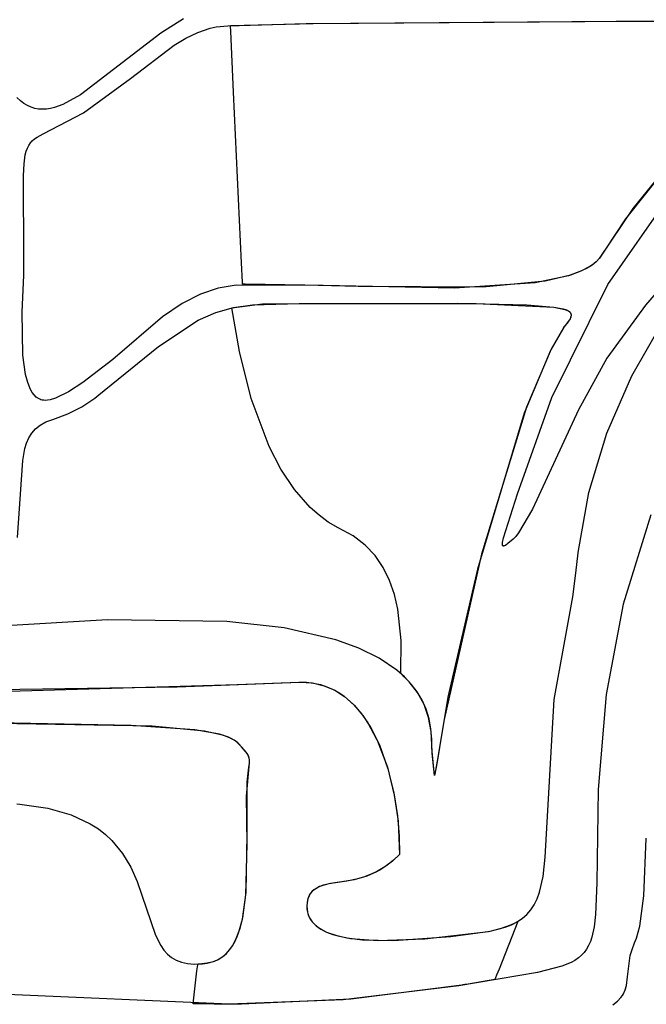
# Model space of a CAD drawing. Extents: x -74.1 to 10.8, y -36.7 to 44.6.
# Tile 177 of 199: x -23.8 to -22.4, y 0.1 to 2.3. Entities that reach past the tile are written whole.
import ezdxf

# ---------------------------------------------------------------- set-up
doc = ezdxf.new("R2010")
doc.units = 0

msp = doc.modelspace()

# ---------------------------------------------------------------- linework, layer by layer
at = {"layer": 'Layer 1', "color": 7, "linetype": 'CONTINUOUS'}
for p, q in [((-23.405836, 2.349716), (-23.456787, 2.317578)), ((-23.331652, 2.331692), (-23.305433, 2.334372)), ((-23.305433, 2.334372), (-23.128811, 2.339385)), ((-23.29963, 2.334496), (-23.299637, 2.334643)), ((-23.299588, 2.333597), (-23.29963, 2.334496)), ((-23.299621, 2.334649), (-23.112914, 2.339665)), ((-23.128811, 2.339385), (-22.429894, 2.344782)), ((-23.112914, 2.339665), (-22.397723, 2.344841)), ((-22.429894, 2.344782), (-21.567932, 2.34478)), ((-22.397723, 2.344841), (-21.530968, 2.344505)), ((-23.456787, 2.317578), (-23.63841, 2.178538)), ((-23.400236, 2.306098), (-23.373055, 2.319191)), ((-23.373055, 2.319191), (-23.34551, 2.328616)), ((-23.34551, 2.328616), (-23.331652, 2.331692)), ((-23.299071, 2.322395), (-23.299588, 2.333597)), ((-23.292689, 2.184355), (-23.299071, 2.322395)), ((-23.524931, 2.21504), (-23.426888, 2.290179)), ((-23.426888, 2.290179), (-23.400236, 2.306098)), ((-23.631003, 2.137846), (-23.524931, 2.21504)), ((-23.63841, 2.178538), (-23.677948, 2.156717)), ((-23.274865, 1.798845), (-23.292689, 2.184355)), ((-23.773716, 2.164852), (-23.781448, 2.172103)), ((-23.765819, 2.158848), (-23.773716, 2.164852)), ((-23.757757, 2.154042), (-23.765819, 2.158848)), ((-23.677948, 2.156717), (-23.696792, 2.149887)), ((-23.749531, 2.150387), (-23.757757, 2.154042)), ((-23.741142, 2.147834), (-23.749531, 2.150387)), ((-23.732592, 2.146333), (-23.741142, 2.147834)), ((-23.723881, 2.145837), (-23.732592, 2.146333)), ((-23.71501, 2.146296), (-23.723881, 2.145837)), ((-23.722464, 2.090408), (-23.631003, 2.137846)), ((-23.70598, 2.147662), (-23.71501, 2.146296)), ((-23.696792, 2.149887), (-23.70598, 2.147662)), ((-23.736105, 2.082769), (-23.722464, 2.090408)), ((-23.754759, 2.064224), (-23.751065, 2.069641)), ((-23.751065, 2.069641), (-23.746754, 2.074438)), ((-23.746754, 2.074438), (-23.741782, 2.078764)), ((-23.741782, 2.078764), (-23.736105, 2.082769)), ((-23.762573, 2.042772), (-23.76047, 2.050938)), ((-23.76047, 2.050938), (-23.757879, 2.05804)), ((-23.757879, 2.05804), (-23.754759, 2.064224)), ((-23.766997, 1.996473), (-23.765496, 2.022646)), ((-23.765496, 2.022646), (-23.762573, 2.042772)), ((-22.304982, 2.028967), (-22.408401, 1.898642)), ((-22.308504, 2.025064), (-22.392026, 1.92155)), ((-23.76575, 1.807503), (-23.766997, 1.996473)), ((-22.448279, 1.749906), (-22.286511, 1.982632)), ((-22.392026, 1.92155), (-22.467878, 1.809013)), ((-22.408401, 1.898642), (-22.455541, 1.828013)), ((-22.233997, 1.853294), (-22.363373, 1.703937)), ((-22.455541, 1.828013), (-22.467227, 1.809867)), ((-23.766163, 1.770767), (-23.76575, 1.807503)), ((-22.474617, 1.801631), (-22.483888, 1.794059)), ((-22.473792, 1.802425), (-22.480917, 1.796263)), ((-22.467227, 1.809867), (-22.474617, 1.801631)), ((-22.467878, 1.809013), (-22.473792, 1.802425)), ((-23.272862, 1.755519), (-23.274865, 1.798845)), ((-22.507613, 1.780802), (-22.537486, 1.769889)), ((-22.508969, 1.780202), (-22.532649, 1.771384)), ((-22.489193, 1.790514), (-22.508969, 1.780202)), ((-22.494925, 1.787125), (-22.507613, 1.780802)), ((-22.483888, 1.794059), (-22.494925, 1.787125)), ((-22.480917, 1.796263), (-22.489193, 1.790514)), ((-23.769713, 1.688365), (-23.766163, 1.770767)), ((-22.589848, 1.757806), (-22.730467, 1.743923)), ((-22.537486, 1.769889), (-22.612007, 1.754268)), ((-22.532649, 1.771384), (-22.589848, 1.757806)), ((-23.32741, 1.741627), (-23.367572, 1.728255)), ((-23.286897, 1.748889), (-23.32741, 1.741627)), ((-23.090255, 1.747732), (-23.286897, 1.748889)), ((-23.272679, 1.751559), (-23.272862, 1.755519)), ((-23.272642, 1.75075), (-23.272679, 1.751559)), ((-23.272638, 1.750673), (-23.272642, 1.75075)), ((-23.272485, 1.75066), (-23.272599, 1.750651)), ((-23.272027, 1.750695), (-23.272485, 1.75066)), ((-23.270195, 1.750829), (-23.272027, 1.750695)), ((-23.266515, 1.751072), (-23.270195, 1.750829)), ((-23.131949, 1.748808), (-23.266515, 1.751072)), ((-23.011523, 1.745577), (-23.131949, 1.748808)), ((-22.794509, 1.742074), (-23.090255, 1.747732)), ((-22.730467, 1.743923), (-23.011523, 1.745577)), ((-22.612007, 1.754268), (-22.794509, 1.742074)), ((-22.574692, 1.494837), (-22.448279, 1.749906)), ((-23.367572, 1.728255), (-23.408939, 1.707228)), ((-23.408939, 1.707228), (-23.453065, 1.677)), ((-23.332853, 1.686965), (-23.292987, 1.698273)), ((-23.296637, 1.697648), (-23.227625, 1.70643)), ((-23.279648, 1.598766), (-23.296637, 1.697648)), ((-23.292987, 1.698273), (-23.250186, 1.704592)), ((-23.250186, 1.704592), (-23.144768, 1.707389)), ((-23.227625, 1.70643), (-22.787935, 1.707811)), ((-23.144768, 1.707389), (-22.745713, 1.707642)), ((-22.787935, 1.707811), (-22.630897, 1.704432)), ((-22.745713, 1.707642), (-22.570477, 1.699045)), ((-22.630897, 1.704432), (-22.570411, 1.699035)), ((-22.570477, 1.699045), (-22.545624, 1.694016)), ((-22.570411, 1.699035), (-22.549444, 1.695082)), ((-22.549444, 1.695082), (-22.541875, 1.69275)), ((-22.545624, 1.694016), (-22.541302, 1.69253)), ((-22.541875, 1.69275), (-22.538894, 1.69149)), ((-22.541302, 1.69253), (-22.537817, 1.690947)), ((-22.538894, 1.69149), (-22.536476, 1.690166)), ((-22.537817, 1.690947), (-22.536401, 1.690118)), ((-22.536476, 1.690166), (-22.535486, 1.68948)), ((-22.536401, 1.690118), (-22.53521, 1.689264)), ((-22.535486, 1.68948), (-22.534644, 1.688776)), ((-22.53521, 1.689264), (-22.534248, 1.688384)), ((-22.363373, 1.703937), (-22.450441, 1.584015)), ((-23.76803, 1.590891), (-23.769713, 1.688365)), ((-23.453065, 1.677), (-23.565402, 1.581245)), ((-23.462387, 1.610285), (-23.37254, 1.669385)), ((-23.37254, 1.669385), (-23.332853, 1.686965)), ((-22.536939, 1.6675), (-22.544855, 1.65763)), ((-22.535675, 1.669344), (-22.540498, 1.662868)), ((-22.533577, 1.672903), (-22.536939, 1.6675)), ((-22.533681, 1.672703), (-22.535675, 1.669344)), ((-22.534644, 1.688776), (-22.533954, 1.688056)), ((-22.534248, 1.688384), (-22.533303, 1.68722)), ((-22.533954, 1.688056), (-22.533308, 1.687227)), ((-22.532188, 1.676073), (-22.533681, 1.672703)), ((-22.532352, 1.675627), (-22.533577, 1.672903)), ((-22.533308, 1.687227), (-22.532533, 1.686036)), ((-22.533303, 1.68722), (-22.532374, 1.685741)), ((-22.532533, 1.686036), (-22.531951, 1.684813)), ((-22.532374, 1.685741), (-22.531736, 1.684214)), ((-22.531547, 1.678329), (-22.532352, 1.675627)), ((-22.531682, 1.677747), (-22.532188, 1.676073)), ((-22.531951, 1.684813), (-22.53155, 1.683561)), ((-22.531736, 1.684214), (-22.531368, 1.682644)), ((-22.531362, 1.679404), (-22.531682, 1.677747)), ((-22.53155, 1.683561), (-22.531321, 1.682283)), ((-22.53133, 1.679664), (-22.531547, 1.678329)), ((-22.531368, 1.682644), (-22.531251, 1.681039)), ((-22.531251, 1.681039), (-22.531362, 1.679404)), ((-22.531251, 1.680983), (-22.53133, 1.679664)), ((-22.531321, 1.682283), (-22.531251, 1.680983)), ((-22.394226, 1.544076), (-22.32389, 1.667104)), ((-22.548651, 1.652627), (-22.578121, 1.600956)), ((-22.548718, 1.652526), (-22.576546, 1.604074)), ((-22.548636, 1.65265), (-22.548718, 1.652526)), ((-22.548593, 1.652719), (-22.548626, 1.652666)), ((-22.548516, 1.65284), (-22.5486, 1.652708)), ((-22.548007, 1.653596), (-22.548593, 1.652719)), ((-22.548156, 1.653381), (-22.548516, 1.65284)), ((-22.547331, 1.654528), (-22.548156, 1.653381)), ((-22.544855, 1.65763), (-22.548007, 1.653596)), ((-22.545328, 1.657056), (-22.547331, 1.654528)), ((-22.540498, 1.662868), (-22.545328, 1.657056)), ((-23.584557, 1.510716), (-23.462387, 1.610285)), ((-22.578121, 1.600956), (-22.636839, 1.459966)), ((-22.576546, 1.604074), (-22.632081, 1.473039)), ((-23.761966, 1.547389), (-23.76803, 1.590891)), ((-23.565402, 1.581245), (-23.633068, 1.528823)), ((-23.252789, 1.492668), (-23.279648, 1.598766)), ((-22.450441, 1.584015), (-22.514434, 1.467224)), ((-23.757059, 1.528851), (-23.761966, 1.547389)), ((-22.450321, 1.41456), (-22.394226, 1.544076)), ((-23.750684, 1.513183), (-23.757059, 1.528851)), ((-23.746895, 1.506594), (-23.750684, 1.513183)), ((-23.633068, 1.528823), (-23.665374, 1.507986)), ((-23.742678, 1.500927), (-23.746895, 1.506594)), ((-23.738013, 1.496249), (-23.742678, 1.500927)), ((-23.735506, 1.494302), (-23.738013, 1.496249)), ((-23.732879, 1.492628), (-23.735506, 1.494302)), ((-23.73013, 1.491236), (-23.732879, 1.492628)), ((-23.727256, 1.490133), (-23.73013, 1.491236)), ((-23.724254, 1.489329), (-23.727256, 1.490133)), ((-23.721123, 1.488831), (-23.724254, 1.489329)), ((-23.706791, 1.489967), (-23.712507, 1.488973)), ((-23.694229, 1.493822), (-23.706791, 1.489967)), ((-23.665374, 1.507986), (-23.694229, 1.493822)), ((-23.635348, 1.474201), (-23.60592, 1.493714)), ((-23.60592, 1.493714), (-23.59192, 1.50458)), ((-23.59192, 1.50458), (-23.585086, 1.510266)), ((-23.585086, 1.510266), (-23.584662, 1.510627)), ((-23.584662, 1.510627), (-23.584557, 1.510716)), ((-23.212218, 1.384526), (-23.252789, 1.492668)), ((-22.652048, 1.277686), (-22.574692, 1.494837)), ((-23.717859, 1.488649), (-23.721123, 1.488831)), ((-23.712507, 1.488973), (-23.717859, 1.488649)), ((-23.666867, 1.458023), (-23.635348, 1.474201)), ((-22.632081, 1.473039), (-22.733251, 1.141802)), ((-22.514434, 1.467224), (-22.618179, 1.243281)), ((-23.715976, 1.439884), (-23.700759, 1.445612)), ((-23.700759, 1.445612), (-23.666867, 1.458023)), ((-22.636839, 1.459966), (-22.742212, 1.107342)), ((-23.747816, 1.41473), (-23.739283, 1.424336)), ((-23.739283, 1.424336), (-23.728743, 1.432757)), ((-23.728743, 1.432757), (-23.715976, 1.439884)), ((-23.759749, 1.392388), (-23.754564, 1.404045)), ((-23.754564, 1.404045), (-23.747816, 1.41473)), ((-22.491125, 1.2808), (-22.450321, 1.41456)), ((-23.768133, 1.352662), (-23.763591, 1.379867)), ((-23.763591, 1.379867), (-23.759749, 1.392388)), ((-23.185933, 1.33375), (-23.212218, 1.384526)), ((-23.780439, 1.179378), (-23.768133, 1.352662)), ((-23.155192, 1.287339), (-23.185933, 1.33375)), ((-23.119652, 1.246916), (-23.155192, 1.287339)), ((-22.684053, 1.178597), (-22.652048, 1.277686)), ((-22.515591, 1.145039), (-22.491125, 1.2808)), ((-23.099975, 1.229458), (-23.119652, 1.246916)), ((-23.07897, 1.214107), (-23.099975, 1.229458)), ((-22.618179, 1.243281), (-22.649948, 1.189606)), ((-22.351492, 1.230213), (-22.413868, 1.028282)), ((-23.056593, 1.201066), (-23.07897, 1.214107)), ((-23.022806, 1.18286), (-23.056593, 1.201066)), ((-22.99582, 1.162146), (-23.022806, 1.18286)), ((-22.686083, 1.168156), (-22.684053, 1.178597)), ((-22.65628, 1.181538), (-22.662077, 1.175412)), ((-22.649948, 1.189606), (-22.65628, 1.181538)), ((-22.973414, 1.138177), (-22.99582, 1.162146)), ((-22.686327, 1.164637), (-22.686083, 1.168156)), ((-22.686265, 1.163266), (-22.686327, 1.164637)), ((-22.686086, 1.162141), (-22.686265, 1.163266)), ((-22.685953, 1.161668), (-22.686086, 1.162141)), ((-22.685792, 1.161252), (-22.685953, 1.161668)), ((-22.685602, 1.160893), (-22.685792, 1.161252)), ((-22.685385, 1.160588), (-22.685602, 1.160893)), ((-22.68514, 1.160338), (-22.685385, 1.160588)), ((-22.684868, 1.16014), (-22.68514, 1.160338)), ((-22.684569, 1.159993), (-22.684868, 1.16014)), ((-22.684245, 1.159896), (-22.684569, 1.159993)), ((-22.683894, 1.159848), (-22.684245, 1.159896)), ((-22.683517, 1.159848), (-22.683894, 1.159848)), ((-22.683115, 1.159893), (-22.683517, 1.159848)), ((-22.682688, 1.159983), (-22.683115, 1.159893)), ((-22.681761, 1.160294), (-22.682688, 1.159983)), ((-22.679624, 1.161396), (-22.681761, 1.160294)), ((-22.674293, 1.165244), (-22.679624, 1.161396)), ((-22.662077, 1.175412), (-22.674293, 1.165244)), ((-22.955226, 1.111314), (-22.973414, 1.138177)), ((-22.733251, 1.141802), (-22.817894, 0.768028)), ((-22.517718, 1.124714), (-22.516355, 1.137744)), ((-22.516355, 1.137744), (-22.515681, 1.144226)), ((-22.515681, 1.144226), (-22.515639, 1.144631)), ((-22.515639, 1.144631), (-22.515591, 1.145039)), ((-22.940894, 1.081921), (-22.955226, 1.111314)), ((-22.52059, 1.098437), (-22.517718, 1.124714)), ((-22.742212, 1.107342), (-22.80909, 0.818366)), ((-22.527648, 1.045377), (-22.52059, 1.098437)), ((-22.930057, 1.050357), (-22.940894, 1.081921)), ((-22.922353, 1.016986), (-22.930057, 1.050357)), ((-22.569435, 0.813682), (-22.527648, 1.045377)), ((-22.413868, 1.028282), (-22.451966, 0.824655)), ((-22.914899, 0.946264), (-22.922353, 1.016986)), ((-23.577433, 0.99322), (-23.819131, 0.97909)), ((-23.307727, 0.989678), (-23.577433, 0.99322)), ((-23.178601, 0.974929), (-23.307727, 0.989678)), ((-23.061952, 0.948142), (-23.178601, 0.974929)), ((-23.010334, 0.92944), (-23.061952, 0.948142)), ((-22.915637, 0.87265), (-22.914899, 0.946264)), ((-22.964271, 0.906776), (-23.010334, 0.92944)), ((-22.924572, 0.879833), (-22.964271, 0.906776)), ((-22.907363, 0.864657), (-22.924572, 0.879833)), ((-22.915568, 0.872586), (-22.915614, 0.872628)), ((-22.915475, 0.872501), (-22.915568, 0.872586)), ((-22.914735, 0.871826), (-22.915475, 0.872501)), ((-22.913263, 0.870469), (-22.914735, 0.871826)), ((-22.907517, 0.864962), (-22.913263, 0.870469)), ((-23.876042, 0.829903), (-23.284776, 0.847133)), ((-23.420167, 0.842176), (-23.16334, 0.851994)), ((-23.284776, 0.847133), (-23.145152, 0.852732)), ((-23.16334, 0.851994), (-23.143774, 0.852765)), ((-23.145152, 0.852732), (-23.128201, 0.8524)), ((-23.143774, 0.852765), (-23.114937, 0.850967)), ((-23.128201, 0.8524), (-23.112072, 0.850513)), ((-23.114937, 0.850967), (-23.088539, 0.844672)), ((-23.112072, 0.850513), (-23.096746, 0.847155)), ((-23.096746, 0.847155), (-23.082203, 0.842406)), ((-23.088539, 0.844672), (-23.064481, 0.834313)), ((-22.896697, 0.853553), (-22.907517, 0.864962)), ((-22.89205, 0.848292), (-22.907363, 0.864657)), ((-22.877887, 0.829091), (-22.896697, 0.853553)), ((-22.878734, 0.830699), (-22.89205, 0.848292)), ((-24.451363, 0.827035), (-23.420167, 0.842176)), ((-23.082203, 0.842406), (-23.068427, 0.836351)), ((-23.068427, 0.836351), (-23.055397, 0.82907)), ((-23.064481, 0.834313), (-23.042666, 0.820323)), ((-23.055397, 0.82907), (-23.043096, 0.820647)), ((-22.867516, 0.811837), (-22.878734, 0.830699)), ((-22.863098, 0.802313), (-22.877887, 0.829091)), ((-22.451966, 0.824655), (-22.469939, 0.610081)), ((-23.043096, 0.820647), (-23.020607, 0.800703)), ((-23.042666, 0.820323), (-23.022998, 0.803136)), ((-23.022998, 0.803136), (-23.005377, 0.783184)), ((-23.020607, 0.800703), (-23.000809, 0.777176)), ((-22.858499, 0.791667), (-22.867516, 0.811837)), ((-22.852631, 0.773067), (-22.863098, 0.802313)), ((-22.80909, 0.818366), (-22.83089, 0.686996)), ((-22.589554, 0.457648), (-22.569435, 0.813682)), ((-23.005377, 0.783184), (-22.989708, 0.760901)), ((-22.851782, 0.770149), (-22.858499, 0.791667)), ((-23.523477, 0.755137), (-24.505428, 0.774312)), ((-23.476157, 0.753257), (-24.182681, 0.764927)), ((-23.000809, 0.777176), (-22.983556, 0.750727)), ((-22.989708, 0.760901), (-22.963832, 0.711074)), ((-22.846787, 0.741205), (-22.852631, 0.773067)), ((-22.847469, 0.747244), (-22.851782, 0.770149)), ((-22.817894, 0.768028), (-22.827884, 0.704824)), ((-23.380159, 0.745166), (-23.523477, 0.755137)), ((-23.358171, 0.741909), (-23.476157, 0.753257)), ((-23.324803, 0.734899), (-23.380159, 0.745166)), ((-23.31441, 0.731866), (-23.358171, 0.741909)), ((-23.303949, 0.72809), (-23.324803, 0.734899)), ((-22.983556, 0.750727), (-22.968699, 0.722014)), ((-22.84566, 0.722912), (-22.847469, 0.747244)), ((-22.844642, 0.695892), (-22.846787, 0.741205)), ((-23.298144, 0.725518), (-23.31441, 0.731866)), ((-23.295572, 0.724221), (-23.303949, 0.72809)), ((-23.29164, 0.721983), (-23.298144, 0.725518)), ((-23.288691, 0.720027), (-23.295572, 0.724221)), ((-23.286309, 0.718197), (-23.29164, 0.721983)), ((-23.285843, 0.717804), (-23.288691, 0.720027)), ((-23.280861, 0.712716), (-23.286309, 0.718197)), ((-23.283406, 0.715494), (-23.285843, 0.717804)), ((-23.281135, 0.713012), (-23.283406, 0.715494)), ((-23.274429, 0.705874), (-23.281135, 0.713012)), ((-23.275005, 0.706483), (-23.280861, 0.712716)), ((-22.968699, 0.722014), (-22.945579, 0.660432)), ((-22.845574, 0.71949), (-22.84566, 0.722912)), ((-22.845504, 0.717242), (-22.845574, 0.71949)), ((-22.845198, 0.708503), (-22.845504, 0.717242)), ((-23.265652, 0.696199), (-23.275005, 0.706483)), ((-23.264147, 0.694305), (-23.274429, 0.705874)), ((-23.262194, 0.691568), (-23.265652, 0.696199)), ((-23.260631, 0.688992), (-23.264147, 0.694305)), ((-23.259573, 0.686893), (-23.262194, 0.691568)), ((-23.259292, 0.68626), (-23.260631, 0.688992)), ((-22.963832, 0.711074), (-22.944591, 0.657122)), ((-22.84445, 0.692208), (-22.845198, 0.708503)), ((-22.839637, 0.64165), (-22.844642, 0.695892)), ((-22.839638, 0.641656), (-22.84445, 0.692208)), ((-22.827884, 0.704824), (-22.833414, 0.67288)), ((-23.258583, 0.684447), (-23.259573, 0.686893)), ((-23.258237, 0.683405), (-23.259292, 0.68626)), ((-23.257809, 0.681882), (-23.258583, 0.684447)), ((-23.25747, 0.680372), (-23.258237, 0.683405)), ((-23.258081, 0.660598), (-23.256932, 0.669649)), ((-23.257853, 0.661937), (-23.25693, 0.669694)), ((-23.256921, 0.676245), (-23.257809, 0.681882)), ((-23.256994, 0.677105), (-23.25747, 0.680372)), ((-23.256932, 0.669649), (-23.256994, 0.677105)), ((-23.25693, 0.669694), (-23.256921, 0.676245)), ((-22.83089, 0.686996), (-22.83719, 0.653322)), ((-22.833414, 0.67288), (-22.836451, 0.657002)), ((-23.263234, 0.595309), (-23.257853, 0.661937)), ((-23.262163, 0.626747), (-23.258081, 0.660598)), ((-22.945579, 0.660432), (-22.930265, 0.597701)), ((-22.944591, 0.657122), (-22.931205, 0.602511)), ((-22.838921, 0.644985), (-22.839365, 0.642908)), ((-22.83888, 0.645178), (-22.839299, 0.643216)), ((-22.83719, 0.653322), (-22.838921, 0.644985)), ((-22.838055, 0.64911), (-22.83888, 0.645178)), ((-22.836451, 0.657002), (-22.838055, 0.64911)), ((-23.262289, 0.509779), (-23.262163, 0.626747)), ((-22.839617, 0.641741), (-22.839631, 0.641676)), ((-22.839616, 0.641746), (-22.839629, 0.641685)), ((-22.839589, 0.641871), (-22.839617, 0.641741)), ((-22.83951, 0.642236), (-22.839616, 0.641746)), ((-22.839365, 0.642908), (-22.839589, 0.641871)), ((-22.839299, 0.643216), (-22.83951, 0.642236)), ((-22.931205, 0.602511), (-22.922894, 0.550706)), ((-22.469939, 0.610081), (-22.473251, 0.399617)), ((-23.781696, 0.57805), (-23.774829, 0.577429)), ((-23.261933, 0.48719), (-23.263234, 0.595309)), ((-22.930265, 0.597701), (-22.92157, 0.539093)), ((-23.774829, 0.577429), (-23.711402, 0.56848)), ((-23.711402, 0.56848), (-23.65887, 0.553418)), ((-23.65887, 0.553418), (-23.616007, 0.533163)), ((-22.922894, 0.550706), (-22.918879, 0.505174)), ((-22.92157, 0.539093), (-22.918637, 0.463648)), ((-23.616007, 0.533163), (-23.597819, 0.521375)), ((-23.597819, 0.521375), (-23.581589, 0.508635)), ((-23.581589, 0.508635), (-23.567164, 0.495057)), ((-23.567164, 0.495057), (-23.543117, 0.465848)), ((-23.264411, 0.377627), (-23.262289, 0.509779)), ((-22.918879, 0.505174), (-22.918637, 0.463648)), ((-22.367204, 0.370622), (-22.36165, 0.499953)), ((-22.36165, 0.499953), (-22.361637, 0.500631)), ((-23.264841, 0.372462), (-23.261933, 0.48719)), ((-23.543117, 0.465848), (-23.524453, 0.43467)), ((-22.934081, 0.448814), (-22.951373, 0.435668)), ((-22.931964, 0.450656), (-22.946678, 0.438927)), ((-22.918637, 0.463648), (-22.934081, 0.448814)), ((-22.918637, 0.463648), (-22.931964, 0.450656)), ((-22.594241, 0.413961), (-22.589554, 0.457648)), ((-23.524453, 0.43467), (-23.509947, 0.402443)), ((-22.970617, 0.424351), (-22.991918, 0.415001)), ((-22.962847, 0.428552), (-22.980541, 0.419625)), ((-22.951373, 0.435668), (-22.970617, 0.424351)), ((-22.946678, 0.438927), (-22.962847, 0.428552)), ((-23.509947, 0.402443), (-23.46901, 0.281471)), ((-23.036945, 0.403547), (-23.078143, 0.397356)), ((-23.038518, 0.403338), (-23.074403, 0.398147)), ((-23.020777, 0.406475), (-23.038518, 0.403338)), ((-23.01538, 0.407758), (-23.036945, 0.403547)), ((-22.999828, 0.412235), (-23.020777, 0.406475)), ((-22.991918, 0.415001), (-23.01538, 0.407758)), ((-22.980541, 0.419625), (-22.999828, 0.412235)), ((-22.602344, 0.37851), (-22.594241, 0.413961)), ((-23.115128, 0.380461), (-23.118332, 0.377001)), ((-23.115128, 0.380461), (-23.117939, 0.377473)), ((-23.111506, 0.383568), (-23.115128, 0.380461)), ((-23.112001, 0.383182), (-23.115128, 0.380461)), ((-23.108587, 0.38565), (-23.112001, 0.383182)), ((-23.10751, 0.386343), (-23.111506, 0.383568)), ((-23.101012, 0.38989), (-23.108587, 0.38565)), ((-23.098572, 0.390995), (-23.10751, 0.386343)), ((-23.092635, 0.393304), (-23.101012, 0.38989)), ((-23.088666, 0.394604), (-23.098572, 0.390995)), ((-23.074403, 0.398147), (-23.092635, 0.393304)), ((-23.078143, 0.397356), (-23.088666, 0.394604)), ((-22.607853, 0.363568), (-22.602344, 0.37851)), ((-22.473251, 0.399617), (-22.475995, 0.328192)), ((-23.272737, 0.317615), (-23.264411, 0.377627)), ((-23.272157, 0.320349), (-23.264841, 0.372462)), ((-23.125775, 0.360964), (-23.127264, 0.347957)), ((-23.124992, 0.364258), (-23.126816, 0.354302)), ((-23.12544, 0.362532), (-23.125775, 0.360964)), ((-23.124184, 0.366746), (-23.12544, 0.362532)), ((-23.123307, 0.368922), (-23.124992, 0.364258)), ((-23.122496, 0.370631), (-23.124184, 0.366746)), ((-23.121073, 0.373162), (-23.123307, 0.368922)), ((-23.120405, 0.374201), (-23.122496, 0.370631)), ((-23.118332, 0.377001), (-23.121073, 0.373162)), ((-23.117939, 0.377473), (-23.120405, 0.374201)), ((-22.614429, 0.350318), (-22.607853, 0.363568)), ((-22.376335, 0.302144), (-22.367204, 0.370622)), ((-23.126816, 0.354302), (-23.127282, 0.347032)), ((-23.127282, 0.347032), (-23.126994, 0.340171)), ((-23.127264, 0.347957), (-23.12714, 0.341922)), ((-23.12714, 0.341922), (-23.126463, 0.336189)), ((-23.126994, 0.340171), (-23.125984, 0.333707)), ((-23.126463, 0.336189), (-23.125255, 0.330752)), ((-23.125984, 0.333707), (-23.124284, 0.327628)), ((-22.631061, 0.328405), (-22.622141, 0.338638)), ((-22.622141, 0.338638), (-22.614429, 0.350318)), ((-23.279856, 0.291183), (-23.272737, 0.317615)), ((-23.278031, 0.296959), (-23.272157, 0.320349)), ((-23.125255, 0.330752), (-23.123536, 0.325603)), ((-23.124284, 0.327628), (-23.121924, 0.321926)), ((-23.123536, 0.325603), (-23.121327, 0.320734)), ((-23.121924, 0.321926), (-23.118936, 0.316587)), ((-23.121327, 0.320734), (-23.118647, 0.31614)), ((-23.118936, 0.316587), (-23.11535, 0.311602)), ((-23.118647, 0.31614), (-23.115518, 0.311811)), ((-23.115518, 0.311811), (-23.11196, 0.307742)), ((-23.11535, 0.311602), (-23.111199, 0.306958)), ((-22.651644, 0.31263), (-22.693529, 0.204682)), ((-22.665772, 0.305166), (-22.652806, 0.311791)), ((-22.657162, 0.309521), (-22.652342, 0.312228)), ((-22.652806, 0.311791), (-22.641259, 0.319497)), ((-22.652342, 0.312228), (-22.651754, 0.312578)), ((-22.651754, 0.312578), (-22.651681, 0.312622)), ((-22.651681, 0.312622), (-22.651644, 0.312644)), ((-22.641259, 0.319497), (-22.631061, 0.328405)), ((-22.475995, 0.328192), (-22.479247, 0.300475)), ((-23.289381, 0.267917), (-23.279856, 0.291183)), ((-23.285667, 0.275861), (-23.278031, 0.296959)), ((-23.11196, 0.307742), (-23.103639, 0.300351)), ((-23.111199, 0.306958), (-23.106513, 0.302646)), ((-23.106513, 0.302646), (-23.095661, 0.294972)), ((-23.103639, 0.300351), (-23.093849, 0.293911)), ((-23.095661, 0.294972), (-23.083045, 0.28849)), ((-23.093849, 0.293911), (-23.082753, 0.288361)), ((-22.861615, 0.273556), (-22.717414, 0.28988)), ((-22.802229, 0.278757), (-22.713897, 0.290548)), ((-22.717414, 0.28988), (-22.690563, 0.296316)), ((-22.713897, 0.290548), (-22.680229, 0.299499)), ((-22.690563, 0.296316), (-22.667424, 0.304569)), ((-22.680229, 0.299499), (-22.665772, 0.305166)), ((-22.667424, 0.304569), (-22.657162, 0.309521)), ((-22.479247, 0.300475), (-22.484324, 0.277348)), ((-22.38348, 0.275027), (-22.376335, 0.302144)), ((-23.46901, 0.281471), (-23.456924, 0.257817)), ((-23.29528, 0.257443), (-23.285667, 0.275861)), ((-23.295147, 0.257655), (-23.289381, 0.267917)), ((-23.083045, 0.28849), (-23.068914, 0.283112)), ((-23.082753, 0.288361), (-23.057301, 0.279706)), ((-23.068914, 0.283112), (-23.037105, 0.275318)), ((-23.057301, 0.279706), (-23.028597, 0.273922)), ((-23.037105, 0.275318), (-23.002233, 0.270884)), ((-23.028597, 0.273922), (-22.966684, 0.269113)), ((-23.002233, 0.270884), (-22.931288, 0.269278)), ((-22.966684, 0.269113), (-22.861615, 0.273556)), ((-22.931288, 0.269278), (-22.802229, 0.278757)), ((-22.487681, 0.267334), (-22.491655, 0.258259)), ((-22.484324, 0.277348), (-22.487681, 0.267334)), ((-22.387915, 0.264041), (-22.38348, 0.275027)), ((-23.456924, 0.257817), (-23.44976, 0.247612)), ((-23.44976, 0.247612), (-23.441647, 0.238641)), ((-23.30889, 0.240241), (-23.301636, 0.248405)), ((-23.307083, 0.242091), (-23.300894, 0.249359)), ((-23.301636, 0.248405), (-23.295147, 0.257655)), ((-23.300894, 0.249359), (-23.29528, 0.257443)), ((-22.4963, 0.250056), (-22.501669, 0.242655)), ((-22.491655, 0.258259), (-22.4963, 0.250056)), ((-22.397817, 0.235542), (-22.393773, 0.249357)), ((-22.393773, 0.249357), (-22.387915, 0.264041)), ((-23.441647, 0.238641), (-23.432429, 0.23102)), ((-23.432429, 0.23102), (-23.421954, 0.224863)), ((-23.421954, 0.224863), (-23.41007, 0.220287)), ((-23.346362, 0.219908), (-23.335644, 0.222995)), ((-23.33812, 0.222129), (-23.329365, 0.225656)), ((-23.335644, 0.222995), (-23.325853, 0.227462)), ((-23.329365, 0.225656), (-23.321292, 0.23019)), ((-23.325853, 0.227462), (-23.316949, 0.233235)), ((-23.321292, 0.23019), (-23.313874, 0.235685)), ((-23.316949, 0.233235), (-23.30889, 0.240241)), ((-23.313874, 0.235685), (-23.307083, 0.242091)), ((-22.522658, 0.22457), (-22.531459, 0.219684)), ((-22.514794, 0.229981), (-22.522658, 0.22457)), ((-22.507816, 0.235986), (-22.514794, 0.229981)), ((-22.501669, 0.242655), (-22.507816, 0.235986)), ((-22.40387, 0.187813), (-22.397817, 0.235542)), ((-23.41007, 0.220287), (-23.396622, 0.217405)), ((-23.396622, 0.217405), (-23.381459, 0.216334)), ((-23.383636, 0.126662), (-23.375243, 0.200913)), ((-23.381459, 0.216334), (-23.364425, 0.217188)), ((-23.375243, 0.200913), (-23.373792, 0.209838)), ((-23.373792, 0.209838), (-23.373041, 0.214294)), ((-23.373041, 0.214294), (-23.372659, 0.216521)), ((-23.372659, 0.216521), (-23.372647, 0.216591)), ((-23.372634, 0.216648), (-23.362735, 0.217152)), ((-23.364425, 0.217188), (-23.346362, 0.219908)), ((-23.362735, 0.217152), (-23.352423, 0.218662)), ((-23.352423, 0.218662), (-23.349732, 0.219197)), ((-23.349732, 0.219197), (-23.348365, 0.219488)), ((-23.348365, 0.219488), (-23.347676, 0.21964)), ((-23.347639, 0.219648), (-23.347584, 0.219659)), ((-23.347584, 0.219659), (-23.33812, 0.222129)), ((-22.693529, 0.204682), (-22.699212, 0.191562)), ((-22.552093, 0.21121), (-22.606981, 0.197519)), ((-22.531459, 0.219684), (-22.552093, 0.21121)), ((-22.606981, 0.197519), (-22.784185, 0.167501)), ((-22.703646, 0.181647), (-22.763205, 0.171266)), ((-22.703599, 0.181732), (-22.703622, 0.181681)), ((-22.703554, 0.181832), (-22.703599, 0.181732)), ((-22.702099, 0.185065), (-22.703554, 0.181832)), ((-22.699212, 0.191562), (-22.702099, 0.185065)), ((-22.406448, 0.167648), (-22.40387, 0.187813)), ((-22.784185, 0.167501), (-23.045124, 0.135218)), ((-22.777723, 0.168633), (-23.028246, 0.136666)), ((-22.777519, 0.16867), (-22.777723, 0.168633)), ((-22.775449, 0.169052), (-22.777519, 0.16867)), ((-22.771335, 0.169804), (-22.775449, 0.169052)), ((-22.763205, 0.171266), (-22.771335, 0.169804)), ((-22.413011, 0.149326), (-22.409031, 0.158286)), ((-22.409031, 0.158286), (-22.406448, 0.167648)), ((-23.302425, 0.125728), (-23.821789, 0.148474)), ((-23.045124, 0.135218), (-23.302425, 0.125728)), ((-23.028246, 0.136666), (-23.275205, 0.125922)), ((-22.426772, 0.132381), (-22.418791, 0.140711)), ((-22.418791, 0.140711), (-22.415651, 0.144979)), ((-22.415651, 0.144979), (-22.413011, 0.149326)), ((-23.38348, 0.126645), (-23.3836, 0.126648)), ((-23.38324, 0.12664), (-23.38348, 0.126645)), ((-23.38276, 0.126631), (-23.38324, 0.12664)), ((-23.3674, 0.126355), (-23.38276, 0.126631)), ((-23.336678, 0.125972), (-23.3674, 0.126355)), ((-23.275205, 0.125922), (-23.336678, 0.125972)), ((-22.437356, 0.124279), (-22.426772, 0.132381))]:
    msp.add_line(p, q, dxfattribs=at)

doc.saveas('drawing.dxf')
